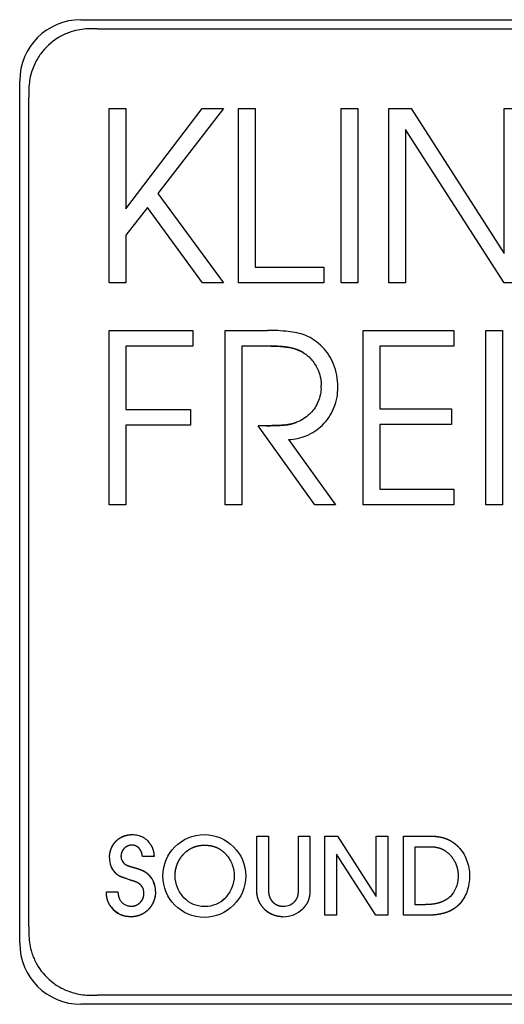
# Model space of a CAD drawing. Extents: x 1246 to 4096, y 1025 to 3267.
# Tile 37 of 44: x 3142 to 3154, y 1747 to 1771. Entities that reach past the tile are written whole.
import ezdxf

# ---------------------------------------------------------------- set-up
doc = ezdxf.new("R2010")
doc.units = 0
doc.layers.add('KF_VIDA_L_LEFT', color=7, linetype='CONTINUOUS')

# ---------------------------------------------------------------- blocks, each defined once
blk = doc.blocks.new('KF_VIDA_L_LEFT')
at = {"layer": 'KF_VIDA_L_LEFT'}
for p, q in [((-177.55, 82.2), (-156.35, 82.2)), ((-177.145, 81.975), (-156.755, 81.975)), ((-179.05, 59.5), (-179.05, 80.7)), ((-178.825, 59.905), (-178.825, 80.295)), ((-176.854, 80.018), (-176.445, 80.018)), ((-176.854, 75.729), (-176.854, 80.018)), ((-176.445, 77.555), (-174.57, 80.018)), ((-176.445, 80.018), (-176.445, 77.555)), ((-174.045, 80.018), (-175.657, 77.928)), ((-174.57, 80.018), (-174.045, 80.018)), ((-173.673, 80.018), (-173.264, 80.018)), ((-173.673, 75.729), (-173.673, 80.018)), ((-173.264, 80.018), (-173.264, 76.115)), ((-171.153, 80.018), (-170.743, 80.018)), ((-171.153, 75.729), (-171.153, 80.018)), ((-170.743, 80.018), (-170.743, 75.729)), ((-169.987, 80.018), (-169.438, 80.018)), ((-169.987, 75.729), (-169.987, 80.018)), ((-169.438, 80.018), (-167.154, 76.455)), ((-167.154, 80.018), (-166.746, 80.018)), ((-167.154, 76.455), (-167.154, 80.018)), ((-169.578, 79.503), (-169.578, 75.729)), ((-167.154, 75.729), (-169.578, 79.503)), ((-175.657, 77.928), (-174.045, 75.729)), ((-175.913, 77.587), (-176.445, 76.905)), ((-174.558, 75.729), (-175.913, 77.587)), ((-176.445, 76.905), (-176.445, 75.729)), ((-173.264, 76.115), (-171.579, 76.115)), ((-171.579, 76.115), (-171.579, 75.729)), ((-176.445, 75.729), (-176.854, 75.729)), ((-174.045, 75.729), (-174.558, 75.729)), ((-171.579, 75.729), (-173.673, 75.729)), ((-170.743, 75.729), (-171.153, 75.729)), ((-169.578, 75.729), (-169.987, 75.729)), ((-166.746, 75.729), (-167.154, 75.729)), ((-176.852, 74.565), (-174.795, 74.565)), ((-176.852, 70.276), (-176.852, 74.565)), ((-174.795, 74.565), (-174.795, 74.18)), ((-174.002, 74.565), (-172.965, 74.565)), ((-174.002, 70.276), (-174.002, 74.565)), ((-170.616, 74.565), (-168.388, 74.565)), ((-170.616, 70.276), (-170.616, 74.565)), ((-168.388, 74.565), (-168.388, 74.18)), ((-167.602, 74.565), (-167.193, 74.565)), ((-167.602, 70.276), (-167.602, 74.565)), ((-167.193, 74.565), (-167.193, 70.276)), ((-176.443, 74.18), (-176.443, 72.623)), ((-174.795, 74.18), (-176.443, 74.18)), ((-173.593, 74.18), (-173.593, 70.276)), ((-172.879, 74.18), (-173.593, 74.18)), ((-170.207, 74.18), (-170.207, 72.636)), ((-168.388, 74.18), (-170.207, 74.18)), ((-176.443, 72.623), (-174.856, 72.623)), ((-174.856, 72.623), (-174.856, 72.238)), ((-170.207, 72.636), (-168.449, 72.636)), ((-168.449, 72.636), (-168.449, 72.251)), ((-176.443, 72.238), (-176.443, 70.276)), ((-174.856, 72.238), (-176.443, 72.238)), ((-171.805, 70.276), (-173.19, 72.218)), ((-168.449, 72.251), (-170.207, 72.251)), ((-170.207, 72.251), (-170.207, 70.662)), ((-172.446, 71.878), (-171.298, 70.276)), ((-170.207, 70.662), (-168.388, 70.662)), ((-168.388, 70.662), (-168.388, 70.276)), ((-176.443, 70.276), (-176.852, 70.276)), ((-173.593, 70.276), (-174.002, 70.276)), ((-171.298, 70.276), (-171.805, 70.276)), ((-168.388, 70.276), (-170.616, 70.276)), ((-167.193, 70.276), (-167.602, 70.276)), ((-173.226, 60.784), (-173.226, 62.134)), ((-173.226, 62.134), (-172.943, 62.134)), ((-173.226, 62.134), (-172.943, 62.134)), ((-173.226, 60.784), (-173.226, 62.134)), ((-172.943, 62.134), (-172.943, 60.825)), ((-172.943, 62.134), (-172.943, 60.825)), ((-172.206, 60.825), (-172.206, 62.134)), ((-172.206, 62.134), (-171.923, 62.134)), ((-172.206, 62.134), (-171.923, 62.134)), ((-172.206, 60.825), (-172.206, 62.134)), ((-171.923, 62.134), (-171.923, 60.784)), ((-171.923, 62.134), (-171.923, 60.784)), ((-171.554, 60.19), (-171.554, 62.134)), ((-171.554, 62.134), (-171.245, 62.134)), ((-171.554, 62.134), (-171.245, 62.134)), ((-171.554, 60.19), (-171.554, 62.134)), ((-171.245, 62.134), (-170.293, 60.653)), ((-171.245, 62.134), (-170.293, 60.653)), ((-170.293, 60.653), (-170.293, 62.134)), ((-170.293, 62.134), (-170.011, 62.134)), ((-170.293, 62.134), (-170.011, 62.134)), ((-170.293, 60.653), (-170.293, 62.134)), ((-170.011, 62.134), (-170.011, 60.19)), ((-170.011, 62.134), (-170.011, 60.19)), ((-169.623, 60.19), (-169.623, 62.134)), ((-169.623, 62.134), (-168.935, 62.134)), ((-169.623, 62.134), (-168.935, 62.134)), ((-169.623, 60.19), (-169.623, 62.134)), ((-169.34, 61.874), (-168.991, 61.874)), ((-169.34, 60.449), (-169.34, 61.874)), ((-175.75, 61.629), (-176.036, 61.629)), ((-175.75, 61.629), (-176.036, 61.629)), ((-170.302, 60.19), (-171.272, 61.693)), ((-171.272, 61.693), (-171.272, 60.19)), ((-171.272, 61.693), (-171.272, 60.19)), ((-170.302, 60.19), (-171.272, 61.693)), ((-176.338, 61.052), (-176.391, 61.073)), ((-176.338, 61.052), (-176.391, 61.073)), ((-176.921, 60.764), (-176.641, 60.764)), ((-176.921, 60.764), (-176.641, 60.764)), ((-169.11, 60.449), (-169.34, 60.449)), ((-171.272, 60.19), (-171.554, 60.19)), ((-171.272, 60.19), (-171.554, 60.19)), ((-170.011, 60.19), (-170.302, 60.19)), ((-170.011, 60.19), (-170.302, 60.19)), ((-169.02, 60.19), (-169.623, 60.19)), ((-169.02, 60.19), (-169.623, 60.19)), ((-156.755, 58.225), (-177.145, 58.225)), ((-156.35, 58), (-177.55, 58))]:
    blk.add_line(p, q, dxfattribs=at)
blk.add_circle((-174.518, 61.154), 1.017, dxfattribs=at)
blk.add_circle((-174.518, 61.154), 1.017, dxfattribs=at)
for centre, radius, start, end in [((-177.55, 80.7), 1.5, 90, 180), ((-172.705, 73.203), 1.059, 356.812, 0.2723), ((-172.712, 73.204), 1.066, 356.8194, 0.2583), ((-172.507, 73.175), 1.27, 358.6254, 0.0634), ((-177.55, 59.5), 1.5, 180, 270)]:
    blk.add_arc(centre, radius, start, end, dxfattribs=at)
for centre, major_axis, ratio, start_param, end_param in [((-176.412, 61.631), (0.093, 0.506), 0.835479, 1.788299, 2.586274), ((-176.409, 61.632), (0.098, 0.507), 0.837123, 1.798469, 2.593778), ((-176.945, 60.344), (0.91, 0.534), 0.48872, 6.003296, 6.582962), ((-177.215, 60.223), (1.423, 0.847), 0.562116, 5.960596, 6.408895), ((-177.218, 60.222), (1.425, 0.848), 0.561607, 5.961089, 6.408973), ((-173.592, 62.616), (1.29, 2.105), 0.507146, 3.003373, 3.442844), ((-173.592, 62.616), (1.29, 2.105), 0.507164, 3.003366, 3.442854), ((-175.207, 62.279), (-1.068, 1.771), 0.55593, 2.818344, 3.296143), ((-175.208, 62.28), (-1.069, 1.772), 0.555716, 2.818451, 3.29614), ((-172.74, 61.075), (0.363, -0.613), 0.70567, 5.891381, 6.473487), ((-172.741, 61.076), (0.363, -0.614), 0.704964, 5.891755, 6.473599), ((-175.674, 61.912), (0.946, 1.682), 0.547581, 2.919793, 3.440237), ((-173.021, 61.815), (-0.723, 1.603), 0.612711, 2.873215, 3.361633), ((-173.022, 61.818), (-0.724, 1.606), 0.611998, 2.873388, 3.361481)]:
    blk.add_ellipse(centre, major_axis=major_axis, ratio=ratio, start_param=start_param, end_param=end_param, dxfattribs=at)
for points, degree, knots in [([(-177.325, 81.975), (-177.46, 81.975), (-177.595, 81.957), (-177.772, 81.908), (-177.818, 81.893), (-177.95, 81.842), (-178.034, 81.8), (-178.277, 81.65), (-178.419, 81.519), (-178.562, 81.324), (-178.59, 81.283), (-178.657, 81.17), (-178.693, 81.096), (-178.768, 80.903), (-178.799, 80.781), (-178.821, 80.596), (-178.825, 80.536), (-178.825, 80.475)], 3, [0.0185103, 0.0185103, 0.0185103, 0.0185103, 0.059237, 0.059237, 0.0737462, 0.0737462, 0.1017677, 0.1017677, 0.15964, 0.15964, 0.1744584, 0.1744584, 0.1991854, 0.1991854, 0.2367991, 0.2367991, 0.2549753, 0.2549753, 0.2549753, 0.2549753]), ([(-172.037, 74.443), (-172.165, 74.491), (-172.32, 74.518), (-172.621, 74.555), (-172.797, 74.564), (-172.965, 74.565)], 3, [-0.09128187, -0.09128187, -0.09128187, -0.09128187, -0.0502679, -0.0502679, 0, 0, 0, 0]), ([(-171.237, 73.176), (-171.237, 73.368), (-171.271, 73.557), (-171.407, 73.89), (-171.498, 74.032), (-171.734, 74.277), (-171.877, 74.375), (-172.037, 74.443)], 3, [-0.1597063, -0.1597063, -0.1597063, -0.1597063, -0.1023913, -0.1023913, -0.05197, -0.05197, 0, 0, 0, 0]), ([(-172.085, 74.019), (-172.128, 74.043), (-172.19, 74.074), (-172.278, 74.106), (-172.445, 74.148), (-172.58, 74.165), (-172.676, 74.172), (-172.879, 74.18)], 4, [0, 0, 0, 0, 0, 0.304529, 0.431553, 0.564328, 1, 1, 1, 1, 1]), ([(-172.879, 74.18), (-172.646, 74.173), (-172.48, 74.161), (-172.228, 74.09), (-172.147, 74.056), (-172.085, 74.019)], 3, [-0.05793164, -0.05793164, -0.05793164, -0.05793164, -0.02154658, -0.02154658, 0, 0, 0, 0]), ([(-172.085, 74.019), (-172.005, 73.969), (-171.933, 73.905), (-171.812, 73.757), (-171.761, 73.672), (-171.653, 73.414), (-171.646, 73.315), (-171.646, 73.208)], 3, [-0.06648975, -0.06648975, -0.06648975, -0.06648975, -0.04991838, -0.04991838, -0.03296707, -0.03296707, -0.00095568, -0.00095568, -0.00095568, -0.00095568]), ([(-172.446, 71.878), (-172.296, 71.887), (-172.15, 71.919), (-171.864, 72.037), (-171.73, 72.124), (-171.497, 72.352), (-171.405, 72.49), (-171.251, 72.858), (-171.24, 73.004), (-171.237, 73.144)], 3, [-0.1297763, -0.1297763, -0.1297763, -0.1297763, -0.1028102, -0.1028102, -0.0739215, -0.0739215, -0.0440018, -0.0440018, -0.001998, -0.001998, -0.001998, -0.001998]), ([(-171.648, 73.144), (-171.651, 73.081), (-171.663, 72.939), (-171.784, 72.675), (-171.852, 72.581), (-172.027, 72.416), (-172.134, 72.352), (-172.25, 72.308)], 3, [-0.124454, -0.124454, -0.124454, -0.124454, -0.072351, -0.072351, -0.0373926, -0.0373926, 0, 0, 0, 0]), ([(-172.25, 72.308), (-172.359, 72.263), (-172.461, 72.241), (-172.756, 72.222), (-172.932, 72.221), (-173.19, 72.218)], 3, [-0.1695192, -0.1695192, -0.1695192, -0.1695192, -0.0775, -0.0775, 0, 0, 0, 0]), ([(-176.845, 61.597), (-176.845, 61.674), (-176.83, 61.776), (-176.783, 61.895), (-176.689, 62.013), (-176.574, 62.108), (-176.458, 62.156), (-176.358, 62.171), (-176.283, 62.172)], 4, [0, 0, 0, 0, 0, 0.317948, 0.441081, 0.56317, 0.685661, 1, 1, 1, 1, 1]), ([(-176.845, 61.597), (-176.845, 61.672), (-176.831, 61.774), (-176.784, 61.894), (-176.69, 62.013), (-176.573, 62.109), (-176.456, 62.156), (-176.356, 62.171), (-176.283, 62.172)], 4, [0, 0, 0, 0, 0, 0.316682, 0.440369, 0.563249, 0.686382, 1, 1, 1, 1, 1]), ([(-176.283, 62.172), (-176.237, 62.171), (-176.191, 62.166), (-176.103, 62.144), (-176.061, 62.128), (-175.983, 62.084), (-175.948, 62.057), (-175.882, 61.992), (-175.854, 61.955), (-175.829, 61.915)], 3, [0, 0, 0, 0, 0.01458441, 0.01458441, 0.02870183, 0.02870183, 0.04288792, 0.04288792, 0.05769224, 0.05769224, 0.05769224, 0.05769224]), ([(-176.283, 62.172), (-176.237, 62.171), (-176.191, 62.166), (-176.103, 62.144), (-176.061, 62.128), (-175.983, 62.084), (-175.947, 62.056), (-175.882, 61.992), (-175.853, 61.955), (-175.829, 61.915)], 3, [0, 0, 0, 0, 0.01454323, 0.01454323, 0.02871024, 0.02871024, 0.04296948, 0.04296948, 0.05771496, 0.05771496, 0.05771496, 0.05771496]), ([(-168.935, 62.134), (-168.871, 62.133), (-168.785, 62.126), (-168.682, 62.107), (-168.566, 62.067), (-168.459, 62.018), (-168.379, 61.964), (-168.322, 61.914), (-168.283, 61.874)], 4, [0, 0, 0, 0, 0, 0.324746, 0.449304, 0.571735, 0.693328, 1, 1, 1, 1, 1]), ([(-168.935, 62.134), (-168.872, 62.133), (-168.788, 62.126), (-168.685, 62.108), (-168.568, 62.069), (-168.46, 62.019), (-168.38, 61.964), (-168.322, 61.914), (-168.283, 61.874)], 4, [0, 0, 0, 0, 0, 0.322696, 0.447394, 0.570305, 0.692481, 1, 1, 1, 1, 1]), ([(-176.298, 61.912), (-176.33, 61.912), (-176.375, 61.904), (-176.43, 61.88), (-176.485, 61.834), (-176.53, 61.778), (-176.554, 61.723), (-176.563, 61.677), (-176.563, 61.644)], 4, [0, 0, 0, 0, 0, 0.311574, 0.436143, 0.56089, 0.685868, 1, 1, 1, 1, 1]), ([(-176.298, 61.912), (-176.33, 61.912), (-176.375, 61.904), (-176.429, 61.88), (-176.485, 61.833), (-176.531, 61.777), (-176.555, 61.722), (-176.563, 61.677), (-176.563, 61.644)], 4, [0, 0, 0, 0, 0, 0.311288, 0.436261, 0.561475, 0.686762, 1, 1, 1, 1, 1]), ([(-176.036, 61.629), (-176.039, 61.669), (-176.049, 61.721), (-176.074, 61.78), (-176.119, 61.838), (-176.171, 61.882), (-176.222, 61.905), (-176.265, 61.912), (-176.298, 61.912)], 4, [0, 0, 0, 0, 0, 0.330873, 0.45593, 0.577711, 0.697822, 1, 1, 1, 1, 1]), ([(-176.036, 61.629), (-176.039, 61.668), (-176.049, 61.719), (-176.072, 61.778), (-176.117, 61.836), (-176.17, 61.882), (-176.222, 61.905), (-176.266, 61.912), (-176.298, 61.912)], 4, [0, 0, 0, 0, 0, 0.32763, 0.453, 0.575641, 0.696735, 1, 1, 1, 1, 1]), ([(-175.829, 61.915), (-175.817, 61.896), (-175.803, 61.869), (-175.788, 61.835), (-175.774, 61.79), (-175.762, 61.741), (-175.756, 61.697), (-175.752, 61.659), (-175.75, 61.629)], 4, [0, 0, 0, 0, 0, 0.299377, 0.418315, 0.539133, 0.663907, 1, 1, 1, 1, 1]), ([(-175.829, 61.915), (-175.817, 61.896), (-175.803, 61.869), (-175.788, 61.834), (-175.768, 61.772), (-175.76, 61.726), (-175.755, 61.694), (-175.75, 61.629)], 4, [0, 0, 0, 0, 0, 0.326326, 0.456341, 0.588317, 1, 1, 1, 1, 1]), ([(-175.235, 61.154), (-175.235, 61.252), (-175.214, 61.385), (-175.151, 61.541), (-175.028, 61.698), (-174.88, 61.825), (-174.733, 61.89), (-174.609, 61.912), (-174.518, 61.912)], 4, [0, 0, 0, 0, 0, 0.319262, 0.444037, 0.567609, 0.690648, 1, 1, 1, 1, 1]), ([(-175.235, 61.154), (-175.235, 61.25), (-175.215, 61.381), (-175.153, 61.538), (-175.03, 61.696), (-174.881, 61.825), (-174.732, 61.891), (-174.608, 61.912), (-174.518, 61.912)], 4, [0, 0, 0, 0, 0, 0.317605, 0.442694, 0.566875, 0.690523, 1, 1, 1, 1, 1]), ([(-174.518, 61.912), (-174.464, 61.912), (-174.391, 61.907), (-174.305, 61.891), (-174.208, 61.854), (-174.118, 61.807), (-174.05, 61.755), (-174.001, 61.706), (-173.968, 61.667)], 4, [0, 0, 0, 0, 0, 0.320454, 0.44342, 0.564921, 0.686718, 1, 1, 1, 1, 1]), ([(-174.518, 61.912), (-174.465, 61.912), (-174.393, 61.907), (-174.306, 61.891), (-174.209, 61.854), (-174.118, 61.807), (-174.05, 61.755), (-174.001, 61.706), (-173.968, 61.667)], 4, [0, 0, 0, 0, 0, 0.319237, 0.442534, 0.56458, 0.686866, 1, 1, 1, 1, 1]), ([(-168.991, 61.874), (-168.895, 61.874), (-168.768, 61.86), (-168.63, 61.807), (-168.483, 61.679), (-168.359, 61.523), (-168.301, 61.373), (-168.282, 61.244), (-168.283, 61.152)], 4, [0, 0, 0, 0, 0, 0.312342, 0.434952, 0.558336, 0.683443, 1, 1, 1, 1, 1]), ([(-168.283, 61.874), (-168.192, 61.781), (-168.122, 61.667), (-168.026, 61.421), (-168, 61.286), (-168, 61.152)], 3, [0, 0, 0, 0, 0.0410311, 0.0410311, 0.08326397, 0.08326397, 0.08326397, 0.08326397]), ([(-168.283, 61.874), (-168.192, 61.781), (-168.122, 61.667), (-168.026, 61.421), (-168, 61.286), (-168, 61.152)], 3, [0, 0, 0, 0, 0.04102554, 0.04102554, 0.08324729, 0.08324729, 0.08324729, 0.08324729]), ([(-176.563, 61.644), (-176.563, 61.624), (-176.56, 61.604), (-176.551, 61.565), (-176.544, 61.546), (-176.526, 61.511), (-176.515, 61.495), (-176.489, 61.466), (-176.474, 61.454), (-176.458, 61.443)], 3, [0, 0, 0, 0, 0.00637372, 0.00637372, 0.01263396, 0.01263396, 0.01874888, 0.01874888, 0.02490028, 0.02490028, 0.02490028, 0.02490028]), ([(-176.563, 61.644), (-176.563, 61.624), (-176.56, 61.604), (-176.551, 61.565), (-176.544, 61.546), (-176.526, 61.511), (-176.515, 61.495), (-176.489, 61.466), (-176.474, 61.453), (-176.458, 61.443)], 3, [0, 0, 0, 0, 0.0063611, 0.0063611, 0.01263442, 0.01263442, 0.01876265, 0.01876265, 0.02490076, 0.02490076, 0.02490076, 0.02490076]), ([(-173.968, 61.667), (-173.908, 61.596), (-173.861, 61.515), (-173.798, 61.34), (-173.781, 61.247), (-173.781, 61.154)], 3, [0, 0, 0, 0, 0.02934206, 0.02934206, 0.05871399, 0.05871399, 0.05871399, 0.05871399]), ([(-173.968, 61.667), (-173.908, 61.596), (-173.861, 61.515), (-173.798, 61.34), (-173.781, 61.247), (-173.781, 61.154)], 3, [-0.0587425, -0.0587425, -0.0587425, -0.0587425, -0.02938619, -0.02938619, 0, 0, 0, 0]), ([(-176.391, 61.073), (-176.5, 61.11), (-176.546, 61.127), (-176.613, 61.154), (-176.661, 61.189), (-176.679, 61.204), (-176.714, 61.242)], 4, [0, 0, 0, 0, 0, 0.497561, 0.629798, 1, 1, 1, 1, 1]), ([(-176.391, 61.073), (-176.51, 61.122), (-176.559, 61.116), (-176.678, 61.196), (-176.678, 61.207), (-176.714, 61.242)], 4, [0, 0, 0, 0, 0, 0.587274, 1, 1, 1, 1, 1]), ([(-176.242, 61.361), (-176.189, 61.346), (-176.125, 61.326), (-176.059, 61.302), (-175.994, 61.27), (-175.943, 61.24), (-175.908, 61.21), (-175.882, 61.184), (-175.864, 61.163)], 4, [0, 0, 0, 0, 0, 0.368271, 0.493966, 0.610505, 0.722055, 1, 1, 1, 1, 1]), ([(-176.242, 61.361), (-176.135, 61.329), (-176.087, 61.313), (-176.022, 61.287), (-175.947, 61.243), (-175.91, 61.212), (-175.883, 61.185), (-175.864, 61.163)], 4, [0, 0, 0, 0, 0, 0.435966, 0.565265, 0.689626, 1, 1, 1, 1, 1]), ([(-175.998, 60.735), (-175.998, 60.761), (-176.001, 60.787), (-176.014, 60.837), (-176.024, 60.861), (-176.051, 60.904), (-176.067, 60.924), (-176.106, 60.959), (-176.128, 60.973), (-176.152, 60.986)], 3, [0, 0, 0, 0, 0.00832931, 0.00832931, 0.01639124, 0.01639124, 0.02448687, 0.02448687, 0.0329078, 0.0329078, 0.0329078, 0.0329078]), ([(-175.016, 60.621), (-175.084, 60.691), (-175.138, 60.777), (-175.214, 60.961), (-175.235, 61.06), (-175.235, 61.154)], 3, [0, 0, 0, 0, 0.03076891, 0.03076891, 0.06227137, 0.06227137, 0.06227137, 0.06227137]), ([(-175.016, 60.621), (-175.084, 60.691), (-175.138, 60.777), (-175.214, 60.961), (-175.235, 61.06), (-175.235, 61.154)], 3, [-0.0587495, -0.0587495, -0.0587495, -0.0587495, -0.02973367, -0.02973367, 0, 0, 0, 0]), ([(-173.781, 61.154), (-173.781, 61.06), (-173.802, 60.961), (-173.878, 60.777), (-173.932, 60.691), (-174, 60.621)], 3, [0, 0, 0, 0, 0.02978564, 0.02978564, 0.05884609, 0.05884609, 0.05884609, 0.05884609]), ([(-173.781, 61.154), (-173.781, 61.06), (-173.802, 60.961), (-173.878, 60.777), (-173.932, 60.691), (-174, 60.621)], 3, [-0.06229613, -0.06229613, -0.06229613, -0.06229613, -0.03075132, -0.03075132, 0, 0, 0, 0]), ([(-168.283, 61.152), (-168.283, 61.098), (-168.288, 61.045), (-168.309, 60.942), (-168.324, 60.892), (-168.365, 60.799), (-168.39, 60.756), (-168.448, 60.678), (-168.481, 60.643), (-168.519, 60.612)], 3, [0, 0, 0, 0, 0.01679574, 0.01679574, 0.0332179, 0.0332179, 0.04877526, 0.04877526, 0.06402596, 0.06402596, 0.06402596, 0.06402596]), ([(-168, 61.152), (-168, 61.025), (-168.022, 60.897), (-168.107, 60.661), (-168.168, 60.555), (-168.245, 60.469)], 3, [0, 0, 0, 0, 0.03991804, 0.03991804, 0.07923458, 0.07923458, 0.07923458, 0.07923458]), ([(-168, 61.152), (-168, 61.025), (-168.022, 60.897), (-168.107, 60.661), (-168.169, 60.555), (-168.245, 60.469)], 3, [0, 0, 0, 0, 0.0399169, 0.0399169, 0.07935093, 0.07935093, 0.07935093, 0.07935093]), ([(-176.799, 60.385), (-176.819, 60.411), (-176.843, 60.447), (-176.868, 60.493), (-176.891, 60.552), (-176.909, 60.616), (-176.917, 60.674), (-176.92, 60.725), (-176.921, 60.764)], 4, [0, 0, 0, 0, 0, 0.307685, 0.426878, 0.546559, 0.669378, 1, 1, 1, 1, 1]), ([(-176.799, 60.385), (-176.819, 60.411), (-176.843, 60.447), (-176.869, 60.494), (-176.892, 60.554), (-176.909, 60.619), (-176.917, 60.677), (-176.92, 60.726), (-176.921, 60.764)], 4, [0, 0, 0, 0, 0, 0.308908, 0.428943, 0.549353, 0.672432, 1, 1, 1, 1, 1]), ([(-176.641, 60.764), (-176.633, 60.707), (-176.629, 60.682), (-176.622, 60.648), (-176.609, 60.607), (-176.599, 60.585), (-176.59, 60.569), (-176.583, 60.557)], 4, [0, 0, 0, 0, 0, 0.439034, 0.568051, 0.6921, 1, 1, 1, 1, 1]), ([(-175.715, 60.773), (-175.715, 60.692), (-175.733, 60.584), (-175.784, 60.456), (-175.885, 60.327), (-176.007, 60.223), (-176.128, 60.17), (-176.231, 60.152), (-176.306, 60.152)], 4, [0, 0, 0, 0, 0, 0.318569, 0.44307, 0.566465, 0.689516, 1, 1, 1, 1, 1]), ([(-175.715, 60.773), (-175.715, 60.694), (-175.732, 60.587), (-175.783, 60.458), (-175.884, 60.328), (-176.007, 60.223), (-176.129, 60.169), (-176.232, 60.152), (-176.306, 60.152)], 4, [0, 0, 0, 0, 0, 0.317159, 0.442033, 0.566058, 0.689692, 1, 1, 1, 1, 1]), ([(-172.585, 60.152), (-172.667, 60.151), (-172.779, 60.17), (-172.911, 60.225), (-173.044, 60.333), (-173.152, 60.464), (-173.208, 60.594), (-173.226, 60.704), (-173.226, 60.784)], 4, [0, 0, 0, 0, 0, 0.31564, 0.439926, 0.563666, 0.687436, 1, 1, 1, 1, 1]), ([(-172.585, 60.152), (-172.665, 60.152), (-172.776, 60.169), (-172.909, 60.224), (-173.043, 60.333), (-173.153, 60.465), (-173.208, 60.596), (-173.226, 60.705), (-173.226, 60.784)], 4, [0, 0, 0, 0, 0, 0.314555, 0.439255, 0.563609, 0.687897, 1, 1, 1, 1, 1]), ([(-172.943, 60.825), (-172.942, 60.79), (-172.939, 60.746), (-172.932, 60.696), (-172.916, 60.642), (-172.897, 60.596), (-172.875, 60.562), (-172.855, 60.537), (-172.838, 60.519)], 4, [0, 0, 0, 0, 0, 0.342813, 0.467592, 0.587226, 0.704395, 1, 1, 1, 1, 1]), ([(-172.943, 60.825), (-172.942, 60.791), (-172.94, 60.748), (-172.933, 60.698), (-172.917, 60.644), (-172.898, 60.597), (-172.876, 60.562), (-172.855, 60.537), (-172.838, 60.519)], 4, [0, 0, 0, 0, 0, 0.3391, 0.464029, 0.584341, 0.702388, 1, 1, 1, 1, 1]), ([(-172.302, 60.522), (-172.286, 60.54), (-172.265, 60.564), (-172.244, 60.594), (-172.226, 60.636), (-172.211, 60.687), (-172.206, 60.738), (-172.205, 60.786), (-172.206, 60.825)], 4, [0, 0, 0, 0, 0, 0.292215, 0.405254, 0.52089, 0.643779, 1, 1, 1, 1, 1]), ([(-172.302, 60.522), (-172.285, 60.541), (-172.264, 60.566), (-172.242, 60.598), (-172.224, 60.642), (-172.21, 60.694), (-172.206, 60.744), (-172.205, 60.789), (-172.206, 60.825)], 4, [0, 0, 0, 0, 0, 0.298344, 0.413297, 0.530215, 0.653136, 1, 1, 1, 1, 1]), ([(-171.923, 60.784), (-171.924, 60.741), (-171.928, 60.684), (-171.94, 60.617), (-171.966, 60.542), (-172, 60.471), (-172.038, 60.417), (-172.073, 60.376), (-172.101, 60.347)], 4, [0, 0, 0, 0, 0, 0.321723, 0.444196, 0.565004, 0.686249, 1, 1, 1, 1, 1]), ([(-171.923, 60.784), (-171.924, 60.742), (-171.928, 60.686), (-171.939, 60.619), (-171.966, 60.543), (-172, 60.471), (-172.038, 60.417), (-172.073, 60.376), (-172.101, 60.347)], 4, [0, 0, 0, 0, 0, 0.319789, 0.442581, 0.564032, 0.685929, 1, 1, 1, 1, 1]), ([(-176.583, 60.557), (-176.57, 60.535), (-176.553, 60.515), (-176.515, 60.479), (-176.493, 60.464), (-176.446, 60.439), (-176.42, 60.429), (-176.367, 60.415), (-176.34, 60.411), (-176.312, 60.411)], 3, [0, 0, 0, 0, 0.00813609, 0.00813609, 0.01647884, 0.01647884, 0.0250419, 0.0250419, 0.03364884, 0.03364884, 0.03364884, 0.03364884]), ([(-176.583, 60.557), (-176.57, 60.535), (-176.553, 60.515), (-176.515, 60.479), (-176.493, 60.464), (-176.446, 60.438), (-176.42, 60.428), (-176.367, 60.415), (-176.34, 60.411), (-176.312, 60.411)], 3, [0, 0, 0, 0, 0.00813652, 0.00813652, 0.0164735, 0.0164735, 0.02505463, 0.02505463, 0.03363871, 0.03363871, 0.03363871, 0.03363871]), ([(-176.312, 60.411), (-176.272, 60.411), (-176.217, 60.421), (-176.152, 60.448), (-176.088, 60.502), (-176.034, 60.569), (-176.007, 60.636), (-175.998, 60.692), (-175.998, 60.735)], 4, [0, 0, 0, 0, 0, 0.31254, 0.435608, 0.55862, 0.682538, 1, 1, 1, 1, 1]), ([(-176.312, 60.411), (-176.272, 60.411), (-176.218, 60.42), (-176.152, 60.448), (-176.087, 60.503), (-176.033, 60.57), (-176.007, 60.637), (-175.998, 60.693), (-175.998, 60.735)], 4, [0, 0, 0, 0, 0, 0.312115, 0.435761, 0.559447, 0.683808, 1, 1, 1, 1, 1]), ([(-172.838, 60.519), (-172.822, 60.502), (-172.798, 60.481), (-172.765, 60.458), (-172.721, 60.438), (-172.673, 60.421), (-172.631, 60.414), (-172.596, 60.411), (-172.57, 60.411)], 4, [0, 0, 0, 0, 0, 0.30815, 0.430067, 0.552571, 0.676917, 1, 1, 1, 1, 1]), ([(-172.838, 60.519), (-172.822, 60.502), (-172.798, 60.481), (-172.765, 60.458), (-172.72, 60.437), (-172.673, 60.421), (-172.63, 60.414), (-172.596, 60.411), (-172.57, 60.411)], 4, [0, 0, 0, 0, 0, 0.308709, 0.43108, 0.553976, 0.678459, 1, 1, 1, 1, 1]), ([(-168.519, 60.612), (-168.551, 60.587), (-168.6, 60.554), (-168.669, 60.52), (-168.763, 60.489), (-168.87, 60.464), (-168.967, 60.453), (-169.049, 60.449), (-169.11, 60.449)], 4, [0, 0, 0, 0, 0, 0.29048, 0.409872, 0.532758, 0.660197, 1, 1, 1, 1, 1]), ([(-176.306, 60.152), (-176.355, 60.152), (-176.403, 60.157), (-176.496, 60.176), (-176.541, 60.191), (-176.625, 60.231), (-176.664, 60.256), (-176.737, 60.314), (-176.77, 60.348), (-176.799, 60.385)], 3, [0, 0, 0, 0, 0.01524996, 0.01524996, 0.03007161, 0.03007161, 0.04469004, 0.04469004, 0.05952912, 0.05952912, 0.05952912, 0.05952912]), ([(-168.245, 60.469), (-168.283, 60.428), (-168.343, 60.375), (-168.429, 60.317), (-168.551, 60.263), (-168.692, 60.218), (-168.823, 60.198), (-168.935, 60.191), (-169.02, 60.19)], 4, [0, 0, 0, 0, 0, 0.29031, 0.40919, 0.531545, 0.658703, 1, 1, 1, 1, 1]), ([(-168.245, 60.469), (-168.284, 60.426), (-168.346, 60.372), (-168.435, 60.313), (-168.56, 60.26), (-168.702, 60.216), (-168.831, 60.197), (-168.939, 60.191), (-169.02, 60.19)], 4, [0, 0, 0, 0, 0, 0.29414, 0.414215, 0.537225, 0.664171, 1, 1, 1, 1, 1]), ([(-178.825, 59.725), (-178.825, 59.59), (-178.807, 59.455), (-178.758, 59.278), (-178.742, 59.232), (-178.692, 59.1), (-178.65, 59.016), (-178.5, 58.773), (-178.369, 58.631), (-178.174, 58.488), (-178.133, 58.46), (-178.02, 58.393), (-177.946, 58.357), (-177.753, 58.282), (-177.63, 58.251), (-177.446, 58.229), (-177.385, 58.225), (-177.325, 58.225)], 3, [0.0185103, 0.0185103, 0.0185103, 0.0185103, 0.059237, 0.059237, 0.0737462, 0.0737462, 0.1017677, 0.1017677, 0.15964, 0.15964, 0.1744584, 0.1744584, 0.1991854, 0.1991854, 0.2367991, 0.2367991, 0.2549753, 0.2549753, 0.2549753, 0.2549753])]:
    blk.add_open_spline(points, degree=degree, knots=knots, dxfattribs=at)
for points, degree in [([(-177.145, 81.975), (-177.206, 81.975), (-177.266, 81.975), (-177.325, 81.975)], 3), ([(-178.825, 80.475), (-178.825, 80.415), (-178.825, 80.356), (-178.825, 80.295)], 3), ([(-172.99, 72.22), (-172.708, 72.224), (-172.501, 72.23), (-172.392, 72.25), (-172.25, 72.308)], 4), ([(-176.458, 61.443), (-176.423, 61.418), (-176.386, 61.402), (-176.325, 61.384), (-176.242, 61.361)], 4), ([(-176.458, 61.443), (-176.421, 61.416), (-176.381, 61.4), (-176.319, 61.382), (-176.242, 61.361)], 4), ([(-176.286, 61.038), (-176.31, 61.044), (-176.338, 61.052)], 2), ([(-176.286, 61.038), (-176.311, 61.044), (-176.338, 61.052)], 2), ([(-176.152, 60.986), (-176.186, 61.004), (-176.201, 61.01), (-176.231, 61.019), (-176.286, 61.038)], 4), ([(-176.152, 60.986), (-176.192, 61.006), (-176.191, 61.006), (-176.286, 61.038)], 3), ([(-176.641, 60.764), (-176.629, 60.674), (-176.623, 60.642), (-176.608, 60.596), (-176.583, 60.557)], 4), ([(-178.825, 59.905), (-178.825, 59.844), (-178.825, 59.784), (-178.825, 59.725)], 3), ([(-177.325, 58.225), (-177.265, 58.225), (-177.206, 58.225), (-177.145, 58.225)], 3)]:
    blk.add_open_spline(points, degree=degree, dxfattribs=at)

msp = doc.modelspace()

# ---------------------------------------------------------------- block references
at = {"layer": 'KF_VIDA_L_LEFT'}
msp.add_blockref('KF_VIDA_L_LEFT', (3320.662, 1689.213), dxfattribs=at)

doc.saveas('drawing.dxf')
